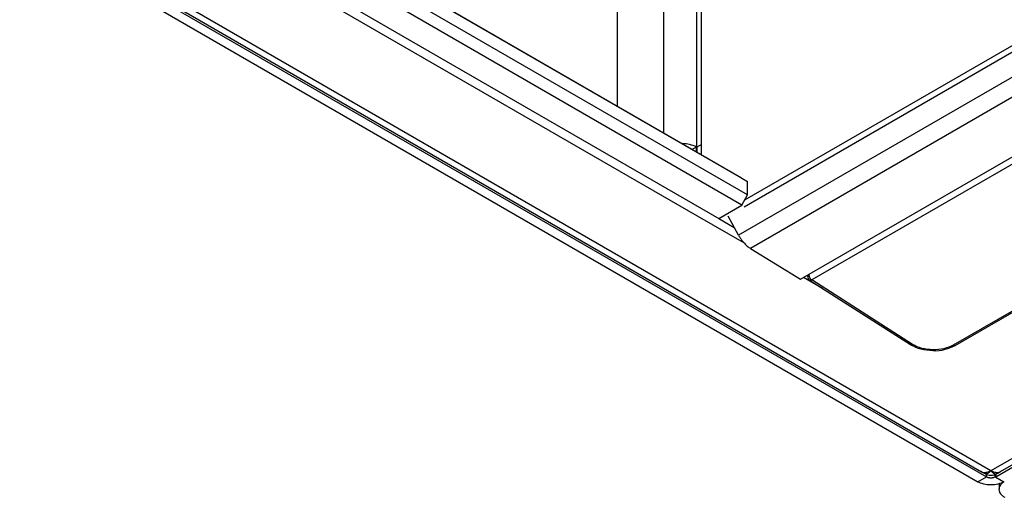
# Model space of a CAD drawing. Header units: millimetres. Extents: x 155400 to 158106, y 111257 to 114783.
# Tile 34 of 152: x 157532 to 157652, y 111382 to 111440. Entities that reach past the tile are written whole.
import ezdxf

# ---------------------------------------------------------------- set-up
doc = ezdxf.new("R2010")
doc.units = ezdxf.units.MM

msp = doc.modelspace()

# ---------------------------------------------------------------- linework, layer by layer
at = {"color": 7, "linetype": 'Continuous', "lineweight": 25}
for p, q in [((157620.47, 111417.29), (157905.2, 111581.66)), ((157620.58, 111418.15), (157904.8, 111582.23)), ((157909.31, 111580.95), (157619.8, 111413.82)), ((157910.82, 111579.36), (157621.26, 111412.2)), ((157627.35, 111408.44), (157917.12, 111575.72)), ((157917.13, 111574.85), (157628.73, 111408.36)), ((157614.67, 111477.58), (157614.67, 111424.58)), ((157615.29, 111425.08), (157615.29, 111477.94)), ((157610.69, 111426.26), (157610.69, 111475.28)), ((157604.99, 111471.99), (157604.99, 111429.56)), ((157533.06, 111451.9), (157650.08, 111384.34)), ((157533.63, 111451.82), (157649.49, 111384.94)), ((157650.61, 111385.05), (157534.65, 111452)), ((157531.99, 111451.28), (157649.02, 111383.73)), ((157563.28, 111447.1), (157617.38, 111415.87)), ((157573.89, 111447.51), (157620.91, 111420.36)), ((157620.21, 111420.77), (157573.89, 111447.51)), ((157614.78, 111416.15), (157563.28, 111445.87)), ((157620.91, 111418.73), (157573.89, 111445.87)), ((157620.21, 111417.5), (157573.18, 111444.65)), ((157697.17, 111429.94), (157646.01, 111400.4)), ((157646.27, 111400.37), (157697.17, 111429.76)), ((157614.67, 111424.58), (157614.11, 111424.29)), ((157614.67, 111423.97), (157614.67, 111424.58)), ((157615.29, 111424.89), (157614.71, 111424.56)), ((157614.71, 111424.56), (157614.71, 111423.94)), ((157615.29, 111423.61), (157615.29, 111425.08)), ((157620.21, 111420.77), (157620.91, 111420.36)), ((157620.91, 111418.73), (157620.91, 111420.36)), ((157620.21, 111417.5), (157620.91, 111418.73)), ((157617.38, 111415.87), (157620.21, 111417.5)), ((157620.52, 111412.83), (157614.78, 111416.15)), ((157617.38, 111415.87), (157619.27, 111414.78)), ((157619.8, 111413.82), (157618.51, 111416.16)), ((157621.26, 111412.2), (157627.35, 111408.44)), ((157697.17, 111411.93), (157650.61, 111385.05)), ((157697.17, 111410.83), (157651.21, 111384.3)), ((157651.73, 111384.94), (157697.17, 111411.17)), ((157630.05, 111407.33), (157627.74, 111408.66)), ((157628.24, 111408.95), (157628.24, 111408.76)), ((157628.47, 111408.34), (157640.8, 111400.46)), ((157641.06, 111400.48), (157628.73, 111408.36)), ((157649.49, 111384.94), (157649.86, 111384.72)), ((157650.08, 111384.34), (157650.08, 111384.63)), ((157651.14, 111384.34), (157651.14, 111384.63)), ((157651.21, 111384.66), (157651.21, 111384.3)), ((157651.37, 111384.73), (157651.73, 111384.94)), ((157649.02, 111383.73), (157650.08, 111384.34)), ((157651.14, 111384.34), (157651.21, 111384.3)), ((157651.21, 111384.3), (157652.2, 111383.72)), ((157651.61, 111383.49), (157651.61, 111382.81))]:
    msp.add_line(p, q, dxfattribs=at)
for centre, radius, start, end in [((157612.78, 111420.61), 4.4, 64.6682, 87.9801), ((157628.74, 111408.76), 0.5, 180.1005, 237.2756), ((157641.07, 111400.88), 0.5, 237.2756, 238.6698)]:
    msp.add_arc(centre, radius, start, end, dxfattribs=at)
for points, knots in [([(157619.8, 111413.82), (157619.83, 111413.77), (157619.89, 111413.67), (157619.99, 111413.51), (157620.1, 111413.34), (157620.22, 111413.17), (157620.36, 111413), (157620.51, 111412.83), (157620.68, 111412.65), (157620.86, 111412.49), (157621.06, 111412.33), (157621.19, 111412.24), (157621.26, 111412.2)], [0, 0, 0, 0, 0.07263, 0.151344, 0.236141, 0.32702, 0.423981, 0.527024, 0.636148, 0.751353, 0.872637, 1, 1, 1, 1]), ([(157628.24, 111408.76), (157628.24, 111408.76), (157628.23, 111408.8), (157628.27, 111408.88), (157628.35, 111408.94), (157628.39, 111408.97)], [0, 0, 0, 0, 0.020747, 0.510373, 1, 1, 1, 1]), ([(157628.39, 111408.97), (157628.39, 111408.86), (157628.42, 111408.74), (157628.55, 111408.51), (157628.64, 111408.41), (157628.73, 111408.36)], [0, 0, 0, 0, 0.5, 0.5, 1, 1, 1, 1]), ([(157628.73, 111408.36), (157628.68, 111408.34), (157628.59, 111408.3), (157628.5, 111408.31), (157628.47, 111408.34), (157628.47, 111408.34)], [0, 0, 0, 0, 0.4812577, 0.9625155, 1, 1, 1, 1]), ([(157640.8, 111400.46), (157640.8, 111400.46), (157640.83, 111400.43), (157640.92, 111400.42), (157641.01, 111400.46), (157641.06, 111400.48)], [0, 0, 0, 0, 0.031831, 0.515916, 1, 1, 1, 1]), ([(157641.06, 111400.48), (157641.02, 111400.46), (157640.93, 111400.42), (157640.84, 111400.42), (157640.81, 111400.45), (157640.81, 111400.45)], [0, 0, 0, 0, 0.492513, 0.985027, 1, 1, 1, 1]), ([(157640.81, 111400.45), (157641.21, 111400.25), (157642.01, 111399.86), (157643.03, 111399.78), (157643.54, 111399.74)], [0, 0, 0, 0, 0.4999664, 1, 1, 1, 1]), ([(157646.01, 111400.4), (157645.68, 111400.22), (157645.3, 111400.07), (157644.45, 111399.87), (157643.99, 111399.83), (157643.08, 111399.84), (157642.62, 111399.9), (157641.77, 111400.12), (157641.39, 111400.28), (157641.06, 111400.48)], [0, 0, 0, 0, 0.25, 0.25, 0.5, 0.5, 0.75, 0.75, 1, 1, 1, 1]), ([(157643.54, 111399.74), (157643.54, 111399.74), (157644.03, 111399.68), (157645.08, 111399.85), (157645.87, 111400.2), (157646.27, 111400.37)], [0, 0, 0, 0, 0.000122, 0.500029, 1, 1, 1, 1]), ([(157646.01, 111400.4), (157646.05, 111400.38), (157646.15, 111400.34), (157646.24, 111400.34), (157646.26, 111400.37), (157646.26, 111400.37)], [0, 0, 0, 0, 0.49208, 0.98416, 1, 1, 1, 1]), ([(157649.39, 111385.02), (157649.41, 111385), (157649.56, 111384.86), (157649.99, 111384.83), (157650.4, 111384.98), (157650.61, 111385.05)], [0, 0, 0, 0, 0.0703556, 0.5351778, 1, 1, 1, 1]), ([(157650.61, 111385.05), (157650.48, 111384.93), (157650.23, 111384.67), (157649.99, 111384.68), (157649.87, 111384.71), (157649.86, 111384.72), (157649.86, 111384.73)], [0, 0, 0, 0, 0.464318, 0.928301, 0.996444, 1, 1, 1, 1]), ([(157649.86, 111384.72), (157649.98, 111384.67), (157650.22, 111384.55), (157650.61, 111384.51), (157651.01, 111384.55), (157651.24, 111384.67), (157651.36, 111384.72)], [0, 0, 0, 0, 0.245646, 0.499941, 0.754266, 1, 1, 1, 1]), ([(157650.61, 111385.05), (157650.82, 111384.98), (157651.23, 111384.83), (157651.66, 111384.86), (157651.82, 111385), (157651.84, 111385.02)], [0, 0, 0, 0, 0.464822, 0.929644, 1, 1, 1, 1]), ([(157651.35, 111384.76), (157651.32, 111384.73), (157651.21, 111384.63), (157650.95, 111384.72), (157650.72, 111384.94), (157650.61, 111385.05)], [0, 0, 0, 0, 0.1618312, 0.5908872, 1, 1, 1, 1]), ([(157652.2, 111383.73), (157651.99, 111383.6), (157651.75, 111383.51), (157651.2, 111383.38), (157650.91, 111383.34), (157650.32, 111383.34), (157650.02, 111383.38), (157649.48, 111383.51), (157649.23, 111383.6), (157649.02, 111383.73)], [0, 0, 0, 0, 0.25, 0.25, 0.5, 0.5, 0.75, 0.75, 1, 1, 1, 1]), ([(157650.08, 111384.34), (157650.1, 111384.33), (157650.14, 111384.31), (157650.19, 111384.28), (157650.26, 111384.26), (157650.35, 111384.24), (157650.46, 111384.22), (157650.61, 111384.21), (157650.76, 111384.22), (157650.9, 111384.24), (157651.03, 111384.28), (157651.11, 111384.32), (157651.14, 111384.34)], [0, 0, 0, 0, 0.062771, 0.124992, 0.187273, 0.250222, 0.374947, 0.500146, 0.624871, 0.750071, 0.874917, 1, 1, 1, 1]), ([(157652.21, 111383.72), (157652.17, 111383.7), (157652.11, 111383.66), (157652.02, 111383.59), (157651.94, 111383.51), (157651.87, 111383.44), (157651.8, 111383.36), (157651.71, 111383.22), (157651.62, 111383.03), (157651.59, 111382.76), (157651.65, 111382.5), (157651.77, 111382.28), (157651.93, 111382.1), (157652.1, 111381.95), (157652.24, 111381.87), (157652.31, 111381.83)], [0, 0, 0, 0, 0.041955, 0.0835862, 0.1250588, 0.1665401, 0.208197, 0.2501945, 0.3750503, 0.5000601, 0.6249159, 0.7499258, 0.8334728, 0.9163848, 1, 1, 1, 1])]:
    msp.add_open_spline(points, degree=3, knots=knots, dxfattribs=at)

doc.saveas('drawing.dxf')
